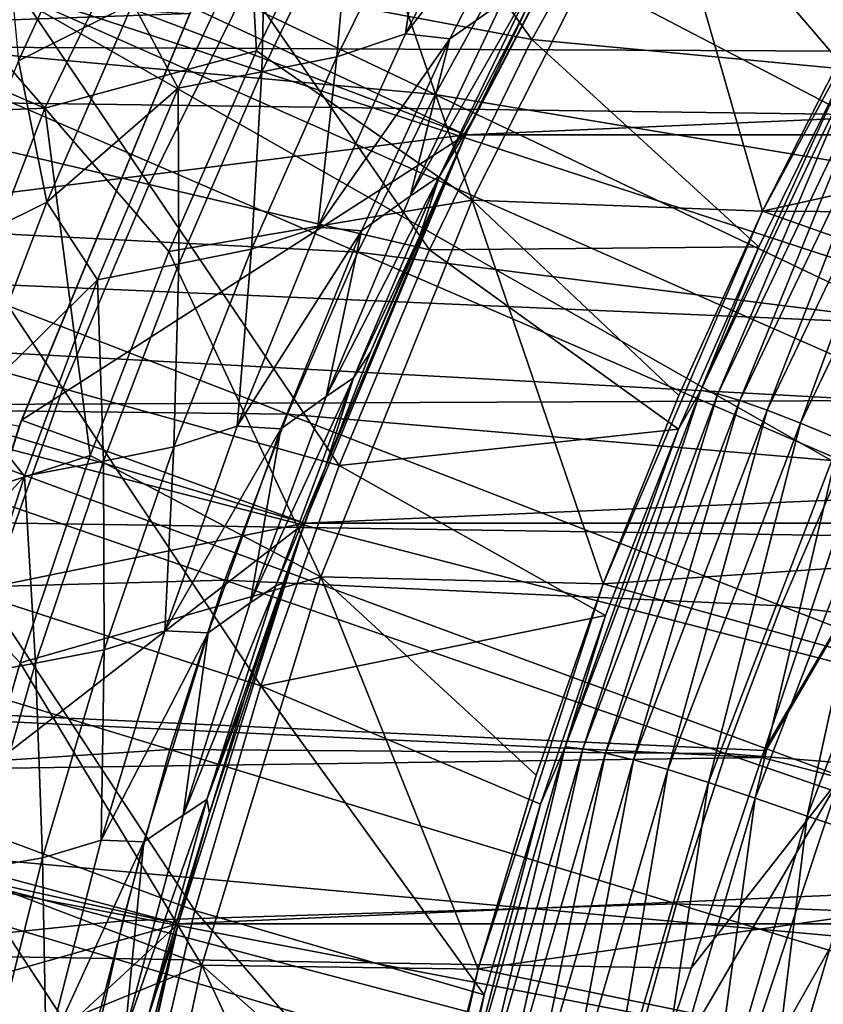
# Model space of a CAD drawing. Header units: metres. Extents: x -37.4 to 37.6, y -35 to 35.
# Tile 91 of 256: x -16 to -13.3, y 3.9 to 7.1. Entities that reach past the tile are written whole.
import ezdxf

# ---------------------------------------------------------------- set-up
doc = ezdxf.new("R2010")
doc.units = ezdxf.units.M
doc.layers.add('solid_506616_SW0001', color=7, linetype='CONTINUOUS')

msp = doc.modelspace()

# ---------------------------------------------------------------- linework, layer by layer
at = {"layer": 'solid_506616_SW0001'}
for points in [[(-10.095042, 6.48769, 24.77), (-14.613442, 9.876964, 23.259241), (-15.398422, 8.602075, 23.259241)], [(-9.774912, 6.960683, 24.77), (-9.432637, 7.417908, 24.77), (-14.613442, 9.876964, 23.259241)], [(-10.095042, 6.48769, 24.77), (-9.774912, 6.960683, 24.77), (-14.613442, 9.876964, 23.259241)], [(-10.666025, 5.498718, 24.77), (-15.398422, 8.602075, 23.259241), (-16.072456, 7.265208, 23.259241)], [(-10.392304, 6, 24.77), (-10.095042, 6.48769, 24.77), (-15.398422, 8.602075, 23.259241)], [(-10.666025, 5.498718, 24.77), (-10.392304, 6, 24.77), (-15.398422, 8.602075, 23.259241)], [(-12.578587, 7.499285, -151.890091), (-36.375, 7.143956, -152.056076), (-36.375, 8.457888, -151.391525)], [(-17.454456, 7.521152, 20.149742), (-17.119524, 8.255163, 20.149742), (-15.897456, 6.849972, 18.468651)], [(-17.119524, 8.255163, 20.149742), (-15.2593, 8.173432, 18.468651), (-15.897456, 6.849972, 18.468651)], [(-15.897456, 6.849972, 18.468651), (-15.2593, 8.173432, 18.468651), (-15.194632, 7.039998, 19.03763)], [(-15.2593, 8.173432, 18.468651), (-14.874979, 7.692426, 19.03763), (-15.194632, 7.039998, 19.03763)], [(-14.501084, 6.761544, 5.2), (-13.856142, 8.00041, 5.2), (-17.313587, 7.825561, 5.2)], [(-15.407402, 7.18414, -115.800003), (-13.856236, 8.000264, -115.800003), (-14.50096, 6.761814, -115.800003)], [(-13.856236, 8.000264, -3.596469), (-13.856142, 8.00041, 5.2), (-14.501084, 6.761544, 5.2)], [(-14.50096, 6.761814, -3.596469), (-13.856236, 8.000264, -3.596469), (-14.501084, 6.761544, 5.2)], [(-14.479079, 6.808544, -118.585129), (-14.50096, 6.761814, -115.800003), (-13.856236, 8.000264, -115.800003)], [(-14.50096, 6.761814, -3.596469), (14.50096, 6.761814, -3.596469), (13.856236, 8.000264, -3.596469)], [(-14.50096, 6.761814, -3.596469), (13.856236, 8.000264, -3.596469), (-13.856236, 8.000264, -3.596469)], [(-14.291658, 7.193644, -118.778778), (-14.479079, 6.808544, -118.585129), (-13.856236, 8.000264, -115.800003)], [(-15.226227, 7.256371, 35.859951), (-14.863347, 7.894076, 35.862156), (-14.280683, 7.078518, 31.201002)], [(-14.863347, 7.894076, 35.862156), (-13.9024, 7.756205, 31.201868), (-14.280683, 7.078518, 31.201002)], [(-12.50859, 7.022038, 75.856827), (-14.026784, 7.886642, 75.540298), (-14.323593, 7.400241, 75.546211)], [(-12.50859, 7.022038, 75.856827), (-12.231151, 7.43645, 75.853004), (-14.026784, 7.886642, 75.540298)], [(-14.501084, 6.761544, 5.2), (-17.313587, 7.825561, 5.2), (-17.914684, 6.3296, 5.2)], [(-14.280683, 7.078518, 31.201002), (-13.9024, 7.756205, 31.201868), (-13.238578, 6.979996, 26.573563)], [(-13.9024, 7.756205, 31.201868), (-12.927001, 7.555353, 26.591293), (-13.238578, 6.979996, 26.573563)], [(-13.871683, 7.749187, 18.299055), (-14.478888, 6.54487, 18.299055), (-14.874979, 7.692426, 19.03763)], [(-14.383877, 7.71879, -120.182014), (-14.69974, 7.097083, -119.844795), (-14.236711, 7.697856, -119.929199)], [(-14.621883, 7.640976, -120.344971), (-14.69974, 7.097083, -119.844795), (-14.383877, 7.71879, -120.182014)], [(-13.871683, 7.749187, 18.299055), (-13.514533, 6.508256, 17.6), (-14.478888, 6.54487, 18.299055)], [(-13.871683, 7.749187, 18.299055), (-12.876732, 7.693489, 17.6), (-13.208933, 7.10803, 17.6)], [(-13.871683, 7.749187, 18.299055), (-13.208933, 7.10803, 17.6), (-13.514533, 6.508256, 17.6)], [(-14.478888, 6.54487, 18.299055), (-15.194632, 7.039998, 19.03763), (-14.874979, 7.692426, 19.03763)], [(-14.69974, 7.097083, -119.844795), (-14.553155, 7.0804, -119.592773), (-14.236711, 7.697856, -119.929199)], [(-14.236711, 7.697856, -119.929199), (-14.553155, 7.0804, -119.592773), (-14.379729, 7.202282, -119.385529)], [(-13.514533, 6.508256, 3.8), (-12.876387, 7.693752, 3.8), (-9.433019, 7.417274, 3.8)], [(-12.876732, 7.693489, 17.6), (-12.876387, 7.693752, 3.8), (-13.514533, 6.508256, 3.8)], [(-13.208933, 7.10803, 17.6), (-12.876732, 7.693489, 17.6), (-13.514533, 6.508256, 3.8)], [(-14.601536, 6.894977, 75.550896), (-16.181835, 7.647873, 75.216385), (-16.467827, 7.066989, 75.222488)], [(-14.601536, 6.894977, 75.550896), (-14.323593, 7.400241, 75.546211), (-16.181835, 7.647873, 75.216385)], [(-15.985096, 7.007218, -120.470627), (-15.695565, 7.638587, -120.771973), (-16.018162, 7.360148, -120.643745)], [(-15.985096, 7.007218, -120.470627), (-15.605069, 7.198417, -120.508347), (-15.695565, 7.638587, -120.771973)], [(-14.621883, 7.640976, -120.344971), (-14.928334, 7.020901, -120.017151), (-14.69974, 7.097083, -119.844795)], [(-14.877994, 7.591131, -120.487137), (-14.928334, 7.020901, -120.017151), (-14.621883, 7.640976, -120.344971)], [(-14.877994, 7.591131, -120.487137), (-15.164421, 7.535997, -120.587555), (-15.176845, 6.971097, -120.167931)], [(-14.877994, 7.591131, -120.487137), (-15.176845, 6.971097, -120.167931), (-14.928334, 7.020901, -120.017151)], [(-17.757936, 6.773587, 20.149742), (-17.454456, 7.521152, 20.149742), (-15.897456, 6.849972, 18.468651)], [(-15.454909, 6.916577, -120.278732), (-15.164421, 7.535997, -120.587555), (-15.605069, 7.198417, -120.508347)], [(-15.176845, 6.971097, -120.167931), (-15.164421, 7.535997, -120.587555), (-15.454909, 6.916577, -120.278732)], [(-12.578587, 7.499285, -151.890091), (-12.732991, 7.037651, -152.103836), (-36.375, 7.143956, -152.056076)], [(-15.416552, 7.16439, -118.800003), (-21.372335, 6.953607, -118.800003), (-21.214285, 7.496938, -118.800003)], [(-16.422953, 6.801604, 40.526634), (-16.111115, 7.424749, 40.52943), (-15.551386, 6.597077, 35.858353)], [(-16.111115, 7.424749, 40.52943), (-15.226227, 7.256371, 35.859951), (-15.551386, 6.597077, 35.858353)], [(-12.771518, 6.589835, 75.859886), (-14.323593, 7.400241, 75.546211), (-14.601536, 6.894977, 75.550896)], [(-12.771518, 6.589835, 75.859886), (-12.50859, 7.022038, 75.856827), (-14.323593, 7.400241, 75.546211)], [(-13.514533, 6.508256, 3.8), (-9.433019, 7.417274, 3.8), (-10.094654, 6.488023, 3.8)], [(-11.140415, 4.459949, 24.77), (-16.072456, 7.265208, 23.259241), (-16.630688, 5.875996, 23.259241)], [(-10.915584, 4.98498, 24.77), (-10.666025, 5.498718, 24.77), (-16.072456, 7.265208, 23.259241)], [(-11.140415, 4.459949, 24.77), (-10.915584, 4.98498, 24.77), (-16.072456, 7.265208, 23.259241)], [(-14.275916, 7.270641, -119.128349), (-14.379729, 7.202282, -119.385529), (-14.684495, 6.558088, -119.062637)], [(-14.587242, 6.623812, -118.802223), (-14.275916, 7.270641, -119.128349), (-14.684495, 6.558088, -119.062637)], [(-14.587242, 6.623812, -118.802223), (-14.291658, 7.193644, -118.778778), (-14.275916, 7.270641, -119.128349)], [(-15.551386, 6.597077, 35.858353), (-15.226227, 7.256371, 35.859951), (-14.620335, 6.380126, 31.200378)], [(-15.226227, 7.256371, 35.859951), (-14.280683, 7.078518, 31.201002), (-14.620335, 6.380126, 31.200378)], [(-15.985096, 7.007218, -120.470627), (-15.890773, 6.538244, -120.205902), (-15.605069, 7.198417, -120.508347)], [(-15.454909, 6.916577, -120.278732), (-15.605069, 7.198417, -120.508347), (-15.890773, 6.538244, -120.205902)], [(-14.553155, 7.0804, -119.592773), (-14.684495, 6.558088, -119.062637), (-14.379729, 7.202282, -119.385529)], [(-15.416552, 7.16439, -118.800003), (-15.982726, 5.792354, -118.800003), (-21.372335, 6.953607, -118.800003)], [(-15.416552, 7.16439, -118.800003), (-15.97477, 5.814336, -115.800003), (-15.982726, 5.792354, -118.800003)], [(-15.97477, 5.814336, -115.800003), (-15.407402, 7.18414, -115.800003), (-14.50096, 6.761814, -115.800003)], [(-15.416552, 7.16439, -118.800003), (-15.407402, 7.18414, -115.800003), (-15.97477, 5.814336, -115.800003)], [(-14.587242, 6.623812, -118.802223), (-14.479079, 6.808544, -118.585129), (-14.291658, 7.193644, -118.778778)], [(-13.120195, 5.87961, -152.570221), (-36.375, 5.778274, -152.606491), (-36.375, 7.143956, -152.056076)], [(-13.035204, 6.133461, -152.476242), (-13.120195, 5.87961, -152.570221), (-36.375, 7.143956, -152.056076)], [(-12.804623, 6.823313, -152.197556), (-13.035204, 6.133461, -152.476242), (-36.375, 7.143956, -152.056076)], [(-12.732991, 7.037651, -152.103836), (-12.804623, 6.823313, -152.197556), (-36.375, 7.143956, -152.056076)], [(-14.69974, 7.097083, -119.844795), (-14.991856, 6.45527, -119.530968), (-14.553155, 7.0804, -119.592773)], [(-14.928334, 7.020901, -120.017151), (-14.991856, 6.45527, -119.530968), (-14.69974, 7.097083, -119.844795)], [(-13.514533, 6.508256, 17.6), (-13.208933, 7.10803, 17.6), (-13.514533, 6.508256, 3.8)], [(-14.858295, 6.372125, 75.55439), (-16.467827, 7.066989, 75.222488), (-16.727831, 6.468612, 75.226563)], [(-14.858295, 6.372125, 75.55439), (-14.601536, 6.894977, 75.550896), (-16.467827, 7.066989, 75.222488)], [(-14.991856, 6.45527, -119.530968), (-14.846134, 6.442383, -119.279541), (-14.553155, 7.0804, -119.592773)], [(-14.553155, 7.0804, -119.592773), (-14.846134, 6.442383, -119.279541), (-14.684495, 6.558088, -119.062637)], [(-14.620335, 6.380126, 31.200378), (-14.280683, 7.078518, 31.201002), (-13.527584, 6.389278, 26.56179)], [(-14.280683, 7.078518, 31.201002), (-13.238578, 6.979996, 26.573563), (-13.527584, 6.389278, 26.56179)], [(-15.897456, 6.849972, 18.468651), (-15.194632, 7.039998, 19.03763), (-15.485685, 6.37432, 19.03763)], [(-14.478888, 6.54487, 18.299055), (-15.485685, 6.37432, 19.03763), (-15.194632, 7.039998, 19.03763)], [(-13.174643, 7.058055, 26.472139), (-13.72008, 5.913948, 26.472178), (-13.238578, 6.979996, 26.573563)], [(-13.663374, 5.900845, 26.257364), (-13.72008, 5.913948, 26.472178), (-13.174643, 7.058055, 26.472139)], [(-13.663374, 5.900845, 26.257364), (-13.174643, 7.058055, 26.472139), (-13.12031, 7.038265, 26.257309)], [(-13.663374, 5.900845, 26.257364), (-13.12031, 7.038265, 26.257309), (-13.590348, 5.878951, 26.056492)], [(-13.12031, 7.038265, 26.257309), (-13.05013, 7.008669, 26.056427), (-13.590348, 5.878951, 26.056492)], [(-16.251364, 6.359457, -120.191383), (-15.890773, 6.538244, -120.205902), (-15.985096, 7.007218, -120.470627)], [(-14.928334, 7.020901, -120.017151), (-15.211291, 6.381915, -119.71241), (-14.991856, 6.45527, -119.530968)], [(-15.176845, 6.971097, -120.167931), (-15.211291, 6.381915, -119.71241), (-14.928334, 7.020901, -120.017151)], [(-13.590348, 5.878951, 26.056492), (-13.05013, 7.008669, 26.056427), (-13.499425, 5.847156, 25.871607)], [(-13.05013, 7.008669, 26.056427), (-12.962543, 6.96802, 25.871538), (-13.499425, 5.847156, 25.871607)], [(-15.176845, 6.971097, -120.167931), (-15.454909, 6.916577, -120.278732), (-15.452398, 6.333142, -119.871506)], [(-15.176845, 6.971097, -120.167931), (-15.452398, 6.333142, -119.871506), (-15.211291, 6.381915, -119.71241)], [(-13.72008, 5.913948, 26.472178), (-13.527584, 6.389278, 26.56179), (-13.238578, 6.979996, 26.573563)], [(-13.499425, 5.847156, 25.871607), (-12.962543, 6.96802, 25.871538), (-13.389025, 5.804347, 25.704756)], [(-12.962543, 6.96802, 25.871538), (-12.85599, 6.91507, 25.704687), (-13.389025, 5.804347, 25.704756)], [(-15.722403, 6.280229, -119.992279), (-15.454909, 6.916577, -120.278732), (-15.890773, 6.538244, -120.205902)], [(-15.452398, 6.333142, -119.871506), (-15.454909, 6.916577, -120.278732), (-15.722403, 6.280229, -119.992279)], [(-13.389025, 5.804347, 25.704756), (-12.85599, 6.91507, 25.704687), (-13.257668, 5.749499, 25.557983)], [(-13.017847, 6.140815, 75.862244), (-14.601536, 6.894977, 75.550896), (-14.858295, 6.372125, 75.55439)], [(-13.017847, 6.140815, 75.862244), (-12.771518, 6.589835, 75.859886), (-14.601536, 6.894977, 75.550896)], [(-17.757936, 6.773587, 20.149742), (-15.897456, 6.849972, 18.468651), (-16.421047, 5.477263, 18.468651)], [(-16.421047, 5.477263, 18.468651), (-15.897456, 6.849972, 18.468651), (-15.747592, 5.696644, 19.03763)], [(-15.897456, 6.849972, 18.468651), (-15.485685, 6.37432, 19.03763), (-15.747592, 5.696644, 19.03763)], [(-14.479079, 6.808544, -118.585129), (-14.654015, 6.423384, -118.403748), (-14.50096, 6.761814, -115.800003)], [(-14.587242, 6.623812, -118.802223), (-14.654015, 6.423384, -118.403748), (-14.479079, 6.808544, -118.585129)], [(-16.697063, 6.159137, 40.524906), (-16.422953, 6.801604, 40.526634), (-15.838018, 5.919086, 35.857365)], [(-16.422953, 6.801604, 40.526634), (-15.551386, 6.597077, 35.858353), (-15.838018, 5.919086, 35.857365)], [(-15.035077, 5.472316, 5.2), (-14.501084, 6.761544, 5.2), (-17.914684, 6.3296, 5.2)], [(-15.97477, 5.814336, -115.800003), (-14.50096, 6.761814, -115.800003), (-15.035171, 5.472008, -115.800003)], [(-14.967048, 5.655748, -118.079117), (-15.035171, 5.472008, -115.800003), (-14.50096, 6.761814, -115.800003)], [(-15.035171, 5.472008, -3.596469), (-14.50096, 6.761814, -3.596469), (-15.035077, 5.472316, 5.2)], [(-15.035171, 5.472008, -3.596469), (15.035171, 5.472008, -3.596469), (14.50096, 6.761814, -3.596469)], [(-15.035171, 5.472008, -3.596469), (14.50096, 6.761814, -3.596469), (-14.50096, 6.761814, -3.596469)], [(-14.50096, 6.761814, -3.596469), (-14.501084, 6.761544, 5.2), (-15.035077, 5.472316, 5.2)], [(-14.816467, 6.03923, -118.235352), (-14.967048, 5.655748, -118.079117), (-14.50096, 6.761814, -115.800003)], [(-14.654015, 6.423384, -118.403748), (-14.816467, 6.03923, -118.235352), (-14.50096, 6.761814, -115.800003)], [(-14.587242, 6.623812, -118.802223), (-14.684495, 6.558088, -119.062637), (-14.963723, 5.892624, -118.76545)], [(-14.87288, 5.954675, -118.501839), (-14.587242, 6.623812, -118.802223), (-14.963723, 5.892624, -118.76545)], [(-14.87288, 5.954675, -118.501839), (-14.654015, 6.423384, -118.403748), (-14.587242, 6.623812, -118.802223)], [(-15.838018, 5.919086, 35.857365), (-15.551386, 6.597077, 35.858353), (-14.92062, 5.663531, 31.199999)], [(-15.551386, 6.597077, 35.858353), (-14.620335, 6.380126, 31.200378), (-14.92062, 5.663531, 31.199999)], [(-14.478888, 6.54487, 18.299055), (-14.981771, 5.293396, 18.299055), (-15.485685, 6.37432, 19.03763)], [(-14.478888, 6.54487, 18.299055), (-14.043523, 5.270622, 17.6), (-14.981771, 5.293396, 18.299055)], [(-14.846134, 6.442383, -119.279541), (-14.963723, 5.892624, -118.76545), (-14.684495, 6.558088, -119.062637)], [(-14.478888, 6.54487, 18.299055), (-13.514533, 6.508256, 17.6), (-13.792916, 5.895375, 17.6)], [(-14.478888, 6.54487, 18.299055), (-13.792916, 5.895375, 17.6), (-14.043523, 5.270622, 17.6)], [(-16.251364, 6.359457, -120.191383), (-16.150736, 5.860752, -119.928619), (-15.890773, 6.538244, -120.205902)], [(-15.722403, 6.280229, -119.992279), (-15.890773, 6.538244, -120.205902), (-16.150736, 5.860752, -119.928619)], [(-14.043513, 5.270188, 3.8), (-13.514533, 6.508256, 3.8), (-10.666121, 5.498527, 3.8)], [(-13.514533, 6.508256, 17.6), (-13.514533, 6.508256, 3.8), (-14.043513, 5.270188, 3.8)], [(-13.792916, 5.895375, 17.6), (-13.514533, 6.508256, 17.6), (-14.043513, 5.270188, 3.8)], [(-13.514533, 6.508256, 3.8), (-10.094654, 6.488023, 3.8), (-10.666121, 5.498527, 3.8)], [(-15.091865, 5.833569, 75.556709), (-16.727831, 6.468612, 75.226563), (-16.960093, 5.855757, 75.228607)], [(-15.091865, 5.833569, 75.556709), (-14.858295, 6.372125, 75.55439), (-16.727831, 6.468612, 75.226563)], [(-14.991856, 6.45527, -119.530968), (-15.258718, 5.79419, -119.242592), (-14.846134, 6.442383, -119.279541)], [(-15.211291, 6.381915, -119.71241), (-15.258718, 5.79419, -119.242592), (-14.991856, 6.45527, -119.530968)], [(-15.258718, 5.79419, -119.242592), (-15.114087, 5.784595, -118.991608), (-14.846134, 6.442383, -119.279541)], [(-14.846134, 6.442383, -119.279541), (-15.114087, 5.784595, -118.991608), (-14.963723, 5.892624, -118.76545)], [(-14.87288, 5.954675, -118.501839), (-14.816467, 6.03923, -118.235352), (-14.654015, 6.423384, -118.403748)], [(-15.211291, 6.381915, -119.71241), (-15.46938, 5.724858, -119.432701), (-15.258718, 5.79419, -119.242592)], [(-15.452398, 6.333142, -119.871506), (-15.46938, 5.724858, -119.432701), (-15.211291, 6.381915, -119.71241)], [(-14.92062, 5.663531, 31.199999), (-14.620335, 6.380126, 31.200378), (-13.793868, 5.784039, 26.558163)], [(-14.620335, 6.380126, 31.200378), (-13.527584, 6.389278, 26.56179), (-13.793868, 5.784039, 26.558163)], [(-13.72008, 5.913948, 26.472178), (-13.793868, 5.784039, 26.558163), (-13.527584, 6.389278, 26.56179)], [(-14.981771, 5.293396, 18.299055), (-15.747592, 5.696644, 19.03763), (-15.485685, 6.37432, 19.03763)], [(-13.245523, 5.676131, 75.863968), (-14.858295, 6.372125, 75.55439), (-15.091865, 5.833569, 75.556709)], [(-13.245523, 5.676131, 75.863968), (-13.017847, 6.140815, 75.862244), (-14.858295, 6.372125, 75.55439)], [(-15.035077, 5.472316, 5.2), (-17.914684, 6.3296, 5.2), (-18.386894, 4.787381, 5.2)], [(-15.452398, 6.333142, -119.871506), (-15.722403, 6.280229, -119.992279), (-15.703388, 5.678103, -119.599709)], [(-15.452398, 6.333142, -119.871506), (-15.703388, 5.678103, -119.599709), (-15.46938, 5.724858, -119.432701)], [(-15.965738, 5.627769, -119.729897), (-15.722403, 6.280229, -119.992279), (-16.150736, 5.860752, -119.928619)], [(-15.703388, 5.678103, -119.599709), (-15.722403, 6.280229, -119.992279), (-15.965738, 5.627769, -119.729897)], [(-16.697063, 6.159137, 40.524906), (-15.838018, 5.919086, 35.857365), (-16.085333, 5.225268, 35.857002)], [(-14.87288, 5.954675, -118.501839), (-14.967048, 5.655748, -118.079117), (-14.816467, 6.03923, -118.235352)], [(-14.87288, 5.954675, -118.501839), (-14.963723, 5.892624, -118.76545), (-15.215698, 5.20677, -118.496185)], [(-15.130994, 5.264091, -118.229485), (-14.87288, 5.954675, -118.501839), (-15.215698, 5.20677, -118.496185)], [(-15.130994, 5.264091, -118.229485), (-14.967048, 5.655748, -118.079117), (-14.87288, 5.954675, -118.501839)], [(-16.085333, 5.225268, 35.857002), (-15.838018, 5.919086, 35.857365), (-15.180801, 4.931239, 31.199871)], [(-15.838018, 5.919086, 35.857365), (-14.92062, 5.663531, 31.199999), (-15.180801, 4.931239, 31.199871)], [(-15.114087, 5.784595, -118.991608), (-15.215698, 5.20677, -118.496185), (-14.963723, 5.892624, -118.76545)], [(-13.72008, 5.913948, 26.472178), (-14.169847, 4.728592, 26.472239), (-13.793868, 5.784039, 26.558163)], [(-14.111406, 4.722356, 26.257437), (-14.169847, 4.728592, 26.472239), (-13.72008, 5.913948, 26.472178)], [(-14.111406, 4.722356, 26.257437), (-13.72008, 5.913948, 26.472178), (-13.663374, 5.900845, 26.257364)], [(-14.111406, 4.722356, 26.257437), (-13.663374, 5.900845, 26.257364), (-14.036239, 4.708384, 26.056572)], [(-14.043523, 5.270622, 17.6), (-13.792916, 5.895375, 17.6), (-14.043513, 5.270188, 3.8)], [(-13.663374, 5.900845, 26.257364), (-13.590348, 5.878951, 26.056492), (-14.036239, 4.708384, 26.056572)], [(-13.120195, 5.87961, -152.570221), (-13.270501, 5.430896, -152.725449), (-36.375, 5.778274, -152.606491)], [(-15.300667, 5.282033, 75.557861), (-16.960093, 5.855757, 75.228607), (-17.162922, 5.231518, 75.228607)], [(-11.34001, 3.924816, 24.77), (-16.630688, 5.875996, 23.259241), (-17.069096, 4.444447, 23.259241)], [(-15.300667, 5.282033, 75.557861), (-15.091865, 5.833569, 75.556709), (-16.960093, 5.855757, 75.228607)], [(-11.34001, 3.924816, 24.77), (-11.140415, 4.459949, 24.77), (-16.630688, 5.875996, 23.259241)], [(-15.965738, 5.627769, -119.729897), (-16.150736, 5.860752, -119.928619), (-16.383739, 5.166948, -119.678375)], [(-14.036239, 4.708384, 26.056572), (-13.590348, 5.878951, 26.056492), (-13.942765, 4.685709, 25.871689)], [(-13.590348, 5.878951, 26.056492), (-13.499425, 5.847156, 25.871607), (-13.942765, 4.685709, 25.871689)], [(-13.452763, 5.197477, 75.865089), (-15.091865, 5.833569, 75.556709), (-15.300667, 5.282033, 75.557861)], [(-13.452763, 5.197477, 75.865089), (-13.245523, 5.676131, 75.863968), (-15.091865, 5.833569, 75.556709)], [(-13.942765, 4.685709, 25.871689), (-13.499425, 5.847156, 25.871607), (-13.82941, 4.653364, 25.704836)], [(-13.499425, 5.847156, 25.871607), (-13.389025, 5.804347, 25.704756), (-13.82941, 4.653364, 25.704836)], [(-16.420721, 4.399674, -115.800003), (-15.97477, 5.814336, -115.800003), (-15.035171, 5.472008, -115.800003)], [(-15.982726, 5.792354, -118.800003), (-15.97477, 5.814336, -115.800003), (-16.420721, 4.399674, -115.800003)], [(-15.258718, 5.79419, -119.242592), (-15.498849, 5.114766, -118.981735), (-15.114087, 5.784595, -118.991608)], [(-15.46938, 5.724858, -119.432701), (-15.498849, 5.114766, -118.981735), (-15.258718, 5.79419, -119.242592)], [(-13.82941, 4.653364, 25.704836), (-13.389025, 5.804347, 25.704756), (-13.694693, 4.610463, 25.558056)], [(-13.389025, 5.804347, 25.704756), (-13.257668, 5.749499, 25.557983), (-13.694693, 4.610463, 25.558056)], [(-12.863357, 5.817267, -152.611786), (-13.517302, 4.693246, -152.951233), (-13.509314, 4.717156, -152.944473)], [(-12.863357, 5.817267, -152.611786), (-13.257366, 4.625956, -152.989304), (-13.517302, 4.693246, -152.951233)], [(-12.863357, 5.817267, -152.611786), (-13.509314, 4.717156, -152.944473), (-13.270501, 5.430896, -152.725449)], [(-13.517302, 4.693246, -152.951233), (-36.375, 4.370733, -153.038773), (-36.375, 5.778274, -152.606491)], [(-13.509314, 4.717156, -152.944473), (-13.517302, 4.693246, -152.951233), (-36.375, 5.778274, -152.606491)], [(-13.270501, 5.430896, -152.725449), (-13.509314, 4.717156, -152.944473), (-36.375, 5.778274, -152.606491)], [(-15.498849, 5.114766, -118.981735), (-15.355466, 5.107942, -118.731033), (-15.114087, 5.784595, -118.991608)], [(-15.114087, 5.784595, -118.991608), (-15.355466, 5.107942, -118.731033), (-15.215698, 5.20677, -118.496185)], [(-14.92062, 5.663531, 31.199999), (-13.793868, 5.784039, 26.558163), (-14.036297, 5.16502, 26.560421)], [(-14.169847, 4.728592, 26.472239), (-14.036297, 5.16502, 26.560421), (-13.793868, 5.784039, 26.558163)], [(-15.703388, 5.678103, -119.599709), (-15.70126, 5.050678, -119.17997), (-15.46938, 5.724858, -119.432701)], [(-15.46938, 5.724858, -119.432701), (-15.70126, 5.050678, -119.17997), (-15.498849, 5.114766, -118.981735)], [(-13.694693, 4.610463, 25.558056), (-13.257668, 5.749499, 25.557983), (-13.539438, 4.558039, 25.433395)], [(-13.257668, 5.749499, 25.557983), (-13.106222, 5.683641, 25.433336), (-13.539438, 4.558039, 25.433395)], [(-16.421047, 5.477263, 18.468651), (-15.747592, 5.696644, 19.03763), (-15.979858, 5.008246, 19.03763)], [(-14.981771, 5.293396, 18.299055), (-15.979858, 5.008246, 19.03763), (-15.747592, 5.696644, 19.03763)], [(-15.703388, 5.678103, -119.599709), (-15.965738, 5.627769, -119.729897), (-15.928583, 5.006954, -119.354362)], [(-15.703388, 5.678103, -119.599709), (-15.928583, 5.006954, -119.354362), (-15.70126, 5.050678, -119.17997)], [(-15.180801, 4.931239, 31.199871), (-14.92062, 5.663531, 31.199999), (-14.036297, 5.16502, 26.560421)], [(-13.539438, 4.558039, 25.433395), (-13.106222, 5.683641, 25.433336), (-13.366807, 4.499067, 25.332901)], [(-11.629914, 4.978571, 76.148071), (-13.245523, 5.676131, 75.863968), (-13.452763, 5.197477, 75.865089)], [(-13.106222, 5.683641, 25.433336), (-12.937929, 5.609884, 25.332853), (-13.366807, 4.499067, 25.332901)], [(-16.183796, 4.960202, -119.493294), (-15.965738, 5.627769, -119.729897), (-16.383739, 5.166948, -119.678375)], [(-15.928583, 5.006954, -119.354362), (-15.965738, 5.627769, -119.729897), (-16.183796, 4.960202, -119.493294)], [(-15.130994, 5.264091, -118.229485), (-15.106341, 5.272424, -117.934074), (-14.967048, 5.655748, -118.079117)], [(-14.967048, 5.655748, -118.079117), (-15.106341, 5.272424, -117.934074), (-15.035171, 5.472008, -115.800003)], [(-13.366807, 4.499067, 25.332901), (-12.937929, 5.609884, 25.332853), (-13.18006, 4.43661, 25.258614)], [(-14.043513, 5.270188, 3.8), (-10.666121, 5.498527, 3.8), (-11.14037, 4.459622, 3.8)], [(-15.454797, 4.14087, 5.2), (-15.035077, 5.472316, 5.2), (-18.386894, 4.787381, 5.2)], [(-16.421047, 5.477263, 18.468651), (-15.979858, 5.008246, 19.03763), (-16.182047, 4.310422, 19.03763)], [(-16.420721, 4.399674, -115.800003), (-15.035171, 5.472008, -115.800003), (-15.454802, 4.140959, -115.800003)], [(-15.351585, 4.50875, -117.678482), (-15.454802, 4.140959, -115.800003), (-15.035171, 5.472008, -115.800003)], [(-15.454802, 4.140959, -3.596469), (-15.035171, 5.472008, -3.596469), (-15.454797, 4.14087, 5.2)], [(-15.454802, 4.140959, -3.596469), (15.454802, 4.140959, -3.596469), (15.035171, 5.472008, -3.596469)], [(-15.454802, 4.140959, -3.596469), (15.035171, 5.472008, -3.596469), (-15.035171, 5.472008, -3.596469)], [(-15.035171, 5.472008, -3.596469), (-15.035077, 5.472316, 5.2), (-15.454797, 4.14087, 5.2)], [(-15.234433, 4.889996, -117.800522), (-15.351585, 4.50875, -117.678482), (-15.035171, 5.472008, -115.800003)], [(-15.106341, 5.272424, -117.934074), (-15.234433, 4.889996, -117.800522), (-15.035171, 5.472008, -115.800003)], [(-15.483184, 4.720312, 75.557861), (-15.300667, 5.282033, 75.557861), (-17.162922, 5.231518, 75.228607)], [(-14.981771, 5.293396, 18.299055), (-15.376711, 4.003784, 18.299055), (-15.979858, 5.008246, 19.03763)], [(-13.63816, 4.707301, 75.865646), (-15.300667, 5.282033, 75.557861), (-15.483184, 4.720312, 75.557861)], [(-14.981771, 5.293396, 18.299055), (-14.459443, 3.990553, 17.6), (-15.376711, 4.003784, 18.299055)], [(-15.359705, 4.553636, -117.987434), (-15.234433, 4.889996, -117.800522), (-15.106341, 5.272424, -117.934074)], [(-15.359705, 4.553636, -117.987434), (-15.106341, 5.272424, -117.934074), (-15.130994, 5.264091, -118.229485)], [(-13.63816, 4.707301, 75.865646), (-13.452763, 5.197477, 75.865089), (-15.300667, 5.282033, 75.557861)], [(-14.981771, 5.293396, 18.299055), (-14.043523, 5.270622, 17.6), (-14.265848, 4.635255, 17.6)], [(-14.981771, 5.293396, 18.299055), (-14.265848, 4.635255, 17.6), (-14.459443, 3.990553, 17.6)], [(-14.043523, 5.270622, 17.6), (-14.043513, 5.270188, 3.8), (-14.45916, 3.991309, 3.8)], [(-14.265848, 4.635255, 17.6), (-14.043523, 5.270622, 17.6), (-14.45916, 3.991309, 3.8)], [(-14.45916, 3.991309, 3.8), (-14.043513, 5.270188, 3.8), (-11.14037, 4.459622, 3.8)], [(-15.130994, 5.264091, -118.229485), (-15.215698, 5.20677, -118.496185), (-15.438684, 4.502085, -118.257057)], [(-15.359705, 4.553636, -117.987434), (-15.130994, 5.264091, -118.229485), (-15.438684, 4.502085, -118.257057)], [(-15.483184, 4.720312, 75.557861), (-17.162922, 5.231518, 75.228607), (-17.335249, 4.599188, 75.226563)], [(-16.2925, 4.518484, 35.857273), (-16.085333, 5.225268, 35.857002), (-15.400124, 4.185748, 31.199999)], [(-16.085333, 5.225268, 35.857002), (-15.180801, 4.931239, 31.199871), (-15.400124, 4.185748, 31.199999)], [(-15.355466, 5.107942, -118.731033), (-15.438684, 4.502085, -118.257057), (-15.215698, 5.20677, -118.496185)], [(-11.810846, 4.560083, 76.148445), (-13.452763, 5.197477, 75.865089), (-13.63816, 4.707301, 75.865646)], [(-11.810846, 4.560083, 76.148445), (-11.629914, 4.978571, 76.148071), (-13.452763, 5.197477, 75.865089)], [(-15.180801, 4.931239, 31.199871), (-14.036297, 5.16502, 26.560421), (-14.251577, 4.538296, 26.564251)], [(-14.169847, 4.728592, 26.472239), (-14.251577, 4.538296, 26.564251), (-14.036297, 5.16502, 26.560421)], [(-15.498849, 5.114766, -118.981735), (-15.710779, 4.418537, -118.750443), (-15.355466, 5.107942, -118.731033)], [(-15.70126, 5.050678, -119.17997), (-15.710779, 4.418537, -118.750443), (-15.498849, 5.114766, -118.981735)], [(-15.710779, 4.418537, -118.750443), (-15.568717, 4.413969, -118.499901), (-15.355466, 5.107942, -118.731033)], [(-15.355466, 5.107942, -118.731033), (-15.568717, 4.413969, -118.499901), (-15.438684, 4.502085, -118.257057)], [(-15.928583, 5.006954, -119.354362), (-15.905602, 4.3609, -118.956116), (-15.70126, 5.050678, -119.17997)], [(-15.70126, 5.050678, -119.17997), (-15.905602, 4.3609, -118.956116), (-15.710779, 4.418537, -118.750443)], [(-15.928583, 5.006954, -119.354362), (-16.183796, 4.960202, -119.493294), (-16.126781, 4.321202, -119.137268)], [(-15.376711, 4.003784, 18.299055), (-16.182047, 4.310422, 19.03763), (-15.979858, 5.008246, 19.03763)], [(-15.928583, 5.006954, -119.354362), (-16.126781, 4.321202, -119.137268), (-15.905602, 4.3609, -118.956116)], [(-15.400124, 4.185748, 31.199999), (-15.180801, 4.931239, 31.199871), (-14.439291, 3.905417, 26.568712)], [(-15.180801, 4.931239, 31.199871), (-14.251577, 4.538296, 26.564251), (-14.439291, 3.905417, 26.568712)], [(-15.359705, 4.553636, -117.987434), (-15.351585, 4.50875, -117.678482), (-15.234433, 4.889996, -117.800522)], [(-15.454797, 4.14087, 5.2), (-18.386894, 4.787381, 5.2), (-18.726686, 3.210948, 5.2)], [(-15.638448, 4.15138, 75.556709), (-15.483184, 4.720312, 75.557861), (-17.335249, 4.599188, 75.226563)], [(-13.80036, 4.208112, 75.865646), (-15.483184, 4.720312, 75.557861), (-15.638448, 4.15138, 75.556709)], [(-13.80036, 4.208112, 75.865646), (-13.63816, 4.707301, 75.865646), (-15.483184, 4.720312, 75.557861)], [(-14.169847, 4.728592, 26.472239), (-14.52088, 3.510502, 26.472315), (-14.251577, 4.538296, 26.564251)], [(-14.461254, 3.511199, 26.257526), (-14.52088, 3.510502, 26.472315), (-14.169847, 4.728592, 26.472239)], [(-14.461254, 3.511199, 26.257526), (-14.169847, 4.728592, 26.472239), (-14.111406, 4.722356, 26.257437)], [(-14.461254, 3.511199, 26.257526), (-14.111406, 4.722356, 26.257437), (-14.38456, 3.505251, 26.056667)], [(-14.111406, 4.722356, 26.257437), (-14.036239, 4.708384, 26.056572), (-14.38456, 3.505251, 26.056667)], [(-13.517302, 4.693246, -152.951233), (-13.751445, 3.993542, -153.132751), (-36.375, 4.370733, -153.038773)], [(-14.38456, 3.505251, 26.056667), (-14.036239, 4.708384, 26.056572), (-14.28924, 3.491843, 25.871786)], [(-14.036239, 4.708384, 26.056572), (-13.942765, 4.685709, 25.871689), (-14.28924, 3.491843, 25.871786)], [(-14.28924, 3.491843, 25.871786), (-13.942765, 4.685709, 25.871689), (-14.173742, 3.470159, 25.704927)], [(-13.942765, 4.685709, 25.871689), (-13.82941, 4.653364, 25.704836), (-14.173742, 3.470159, 25.704927)], [(-11.972813, 4.131516, 76.148621), (-13.63816, 4.707301, 75.865646), (-13.80036, 4.208112, 75.865646)], [(-13.257366, 4.625956, -152.989304), (-13.751445, 3.993542, -153.132751), (-13.517302, 4.693246, -152.951233)], [(-11.972813, 4.131516, 76.148621), (-11.810846, 4.560083, 76.148445), (-13.63816, 4.707301, 75.865646)], [(-14.173742, 3.470159, 25.704927), (-13.82941, 4.653364, 25.704836), (-14.036606, 3.439461, 25.558138)], [(-13.82941, 4.653364, 25.704836), (-13.694693, 4.610463, 25.558056), (-14.036606, 3.439461, 25.558138)], [(-14.459443, 3.990553, 17.6), (-14.265848, 4.635255, 17.6), (-14.45916, 3.991309, 3.8)], [(-13.257366, 4.625956, -152.989304), (-13.921842, 3.484846, -153.245377), (-13.751445, 3.993542, -153.132751)], [(-13.257366, 4.625956, -152.989304), (-13.658703, 3.412812, -153.27948), (-13.921842, 3.484846, -153.245377)], [(-13.257366, 4.625956, -152.989304), (-13.002187, 4.569909, -153.062057), (-13.658703, 3.412812, -153.27948)], [(-15.638448, 4.15138, 75.556709), (-17.335249, 4.599188, 75.226563), (-17.476622, 3.962265, 75.222488)], [(-14.036606, 3.439461, 25.558138), (-13.694693, 4.610463, 25.558056), (-13.878613, 3.400781, 25.433466)], [(-13.694693, 4.610463, 25.558056), (-13.539438, 4.558039, 25.433395), (-13.878613, 3.400781, 25.433466)], [(-15.359705, 4.553636, -117.987434), (-15.438684, 4.502085, -118.257057), (-15.630919, 3.780377, -118.05027)], [(-15.557117, 3.82516, -117.777985), (-15.359705, 4.553636, -117.987434), (-15.630919, 3.780377, -118.05027)], [(-15.557117, 3.82516, -117.777985), (-15.351585, 4.50875, -117.678482), (-15.359705, 4.553636, -117.987434)], [(-13.878613, 3.400781, 25.433466), (-13.539438, 4.558039, 25.433395), (-13.702822, 3.356948, 25.332952)], [(-13.539438, 4.558039, 25.433395), (-13.366807, 4.499067, 25.332901), (-13.702822, 3.356948, 25.332952)], [(-13.002187, 4.569909, -153.062057), (-13.400591, 3.349861, -153.349899), (-13.658703, 3.412812, -153.27948)], [(-13.002187, 4.569909, -153.062057), (-12.75648, 4.526107, -153.168182), (-13.400591, 3.349861, -153.349899)], [(-16.458542, 3.801527, 35.858192), (-16.2925, 4.518484, 35.857273), (-15.577764, 3.429526, 31.200386)], [(-16.2925, 4.518484, 35.857273), (-15.400124, 4.185748, 31.199999), (-15.577764, 3.429526, 31.200386)], [(-14.52088, 3.510502, 26.472315), (-14.439291, 3.905417, 26.568712), (-14.251577, 4.538296, 26.564251)], [(-12.75648, 4.526107, -153.168182), (-13.152323, 3.297065, -153.455353), (-13.400591, 3.349861, -153.349899)], [(-15.568717, 4.413969, -118.499901), (-15.630919, 3.780377, -118.05027), (-15.438684, 4.502085, -118.257057)], [(-15.557117, 3.82516, -117.777985), (-15.458303, 4.128057, -117.567154), (-15.351585, 4.50875, -117.678482)], [(-15.351585, 4.50875, -117.678482), (-15.458303, 4.128057, -117.567154), (-15.454802, 4.140959, -115.800003)], [(-13.702822, 3.356948, 25.332952), (-13.366807, 4.499067, 25.332901), (-13.512386, 3.310872, 25.258648)], [(-13.366807, 4.499067, 25.332901), (-13.18006, 4.43661, 25.258614), (-13.512386, 3.310872, 25.258648)], [(-14.45916, 3.991309, 3.8), (-11.14037, 4.459622, 3.8), (-11.513651, 3.381478, 3.8)], [(-11.661738, 2.829107, 24.77), (-17.069096, 4.444447, 23.259241), (-17.38452, 2.980875, 23.259241)], [(-11.513916, 3.380791, 24.77), (-11.34001, 3.924816, 24.77), (-17.069096, 4.444447, 23.259241)], [(-11.661738, 2.829107, 24.77), (-11.513916, 3.380791, 24.77), (-17.069096, 4.444447, 23.259241)], [(-15.905602, 4.3609, -118.956116), (-15.893023, 3.707219, -118.55072), (-15.710779, 4.418537, -118.750443)], [(-15.710779, 4.418537, -118.750443), (-15.893023, 3.707219, -118.55072), (-15.568717, 4.413969, -118.499901)], [(-13.512386, 3.310872, 25.258648), (-13.18006, 4.43661, 25.258614), (-13.310463, 3.26546, 25.212593)], [(-16.741714, 2.951955, -115.800003), (-16.420721, 4.399674, -115.800003), (-15.454802, 4.140959, -115.800003)], [(-15.893023, 3.707219, -118.55072), (-15.75227, 3.704385, -118.30024), (-15.568717, 4.413969, -118.499901)], [(-15.568717, 4.413969, -118.499901), (-15.75227, 3.704385, -118.30024), (-15.630919, 3.780377, -118.05027)], [(-13.996611, 3.261499, -153.28978), (-36.375, 2.931531, -153.349808), (-36.375, 4.370733, -153.038773)], [(-13.921842, 3.484846, -153.245377), (-13.996611, 3.261499, -153.28978), (-36.375, 4.370733, -153.038773)], [(-13.751445, 3.993542, -153.132751), (-13.921842, 3.484846, -153.245377), (-36.375, 4.370733, -153.038773)], [(-16.126781, 4.321202, -119.137268), (-16.081072, 3.657155, -118.763016), (-15.905602, 4.3609, -118.956116)], [(-15.905602, 4.3609, -118.956116), (-16.081072, 3.657155, -118.763016), (-15.893023, 3.707219, -118.55072)], [(-15.376711, 4.003784, 18.299055), (-16.353779, 3.604485, 19.03763), (-16.182047, 4.310422, 19.03763)], [(-13.938496, 3.702578, 75.865089), (-13.80036, 4.208112, 75.865646), (-15.638448, 4.15138, 75.556709)], [(-15.577764, 3.429526, 31.200386), (-15.400124, 4.185748, 31.199999), (-14.599582, 3.267323, 26.574749)], [(-15.400124, 4.185748, 31.199999), (-14.439291, 3.905417, 26.568712), (-14.599582, 3.267323, 26.574749)], [(-12.114619, 3.695092, 76.148621), (-13.80036, 4.208112, 75.865646), (-13.938496, 3.702578, 75.865089)], [(-12.114619, 3.695092, 76.148621), (-11.972813, 4.131516, 76.148621), (-13.80036, 4.208112, 75.865646)], [(-15.756908, 2.77831, 5.2), (-15.454797, 4.14087, 5.2), (-18.726686, 3.210948, 5.2)], [(-15.766047, 3.57839, 75.55439), (-15.638448, 4.15138, 75.556709), (-17.476622, 3.962265, 75.222488)], [(-16.741714, 2.951955, -115.800003), (-15.454802, 4.140959, -115.800003), (-15.756847, 2.778539, -115.800003)], [(-13.938496, 3.702578, 75.865089), (-15.638448, 4.15138, 75.556709), (-15.766047, 3.57839, 75.55439)], [(-15.756847, 2.778539, -3.596469), (-15.454797, 4.14087, 5.2), (-15.756908, 2.77831, 5.2)], [(-15.718204, 2.989661, -117.29541), (-15.756847, 2.778539, -115.800003), (-15.454802, 4.140959, -115.800003)], [(-15.756847, 2.778539, -3.596469), (-15.454802, 4.140959, -3.596469), (-15.454797, 4.14087, 5.2)], [(-15.756847, 2.778539, -3.596469), (15.756847, 2.778539, -3.596469), (15.454802, 4.140959, -3.596469)], [(-15.756847, 2.778539, -3.596469), (15.454802, 4.140959, -3.596469), (-15.454802, 4.140959, -3.596469)], [(-15.554929, 3.74756, -117.466003), (-15.718204, 2.989661, -117.29541), (-15.454802, 4.140959, -115.800003)], [(-15.557117, 3.82516, -117.777985), (-15.554929, 3.74756, -117.466003), (-15.458303, 4.128057, -117.567154)], [(-15.458303, 4.128057, -117.567154), (-15.554929, 3.74756, -117.466003), (-15.454802, 4.140959, -115.800003)], [(-15.376711, 4.003784, 18.299055), (-15.66086, 2.685324, 18.299055), (-16.353779, 3.604485, 19.03763)], [(-15.376711, 4.003784, 18.299055), (-14.758944, 2.678353, 17.6), (-15.66086, 2.685324, 18.299055)], [(-15.376711, 4.003784, 18.299055), (-14.459443, 3.990553, 17.6), (-14.623919, 3.337814, 17.6)], [(-15.376711, 4.003784, 18.299055), (-14.623919, 3.337814, 17.6), (-14.758944, 2.678353, 17.6)], [(-14.759017, 2.677549, 3.8), (-14.45916, 3.991309, 3.8), (-11.513651, 3.381478, 3.8)], [(-14.459443, 3.990553, 17.6), (-14.45916, 3.991309, 3.8), (-14.759017, 2.677549, 3.8)], [(-14.623919, 3.337814, 17.6), (-14.459443, 3.990553, 17.6), (-14.759017, 2.677549, 3.8)], [(-15.766047, 3.57839, 75.55439), (-17.476622, 3.962265, 75.222488), (-17.586685, 3.324217, 75.216385)], [(-14.52088, 3.510502, 26.472315), (-14.599582, 3.267323, 26.574749), (-14.439291, 3.905417, 26.568712)]]:
    msp.add_3dface(points, dxfattribs=at)

doc.saveas('drawing.dxf')
